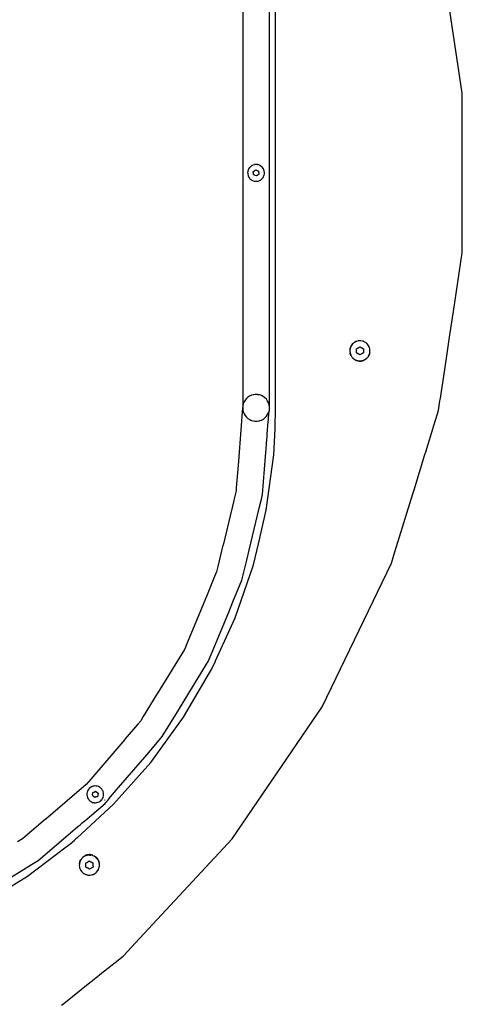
# Model space of a CAD drawing. Extents: x -1073 to 1127, y -1646 to 1793.
# Tile 22 of 39: x 377 to 626, y 226 to 779. Entities that reach past the tile are written whole.
import ezdxf

# ---------------------------------------------------------------- set-up
doc = ezdxf.new("R2010")
doc.units = 0
doc.layers.get('0').update_dxf_attribs({"linetype": 'CONTINUOUS'})

msp = doc.modelspace()

# ---------------------------------------------------------------- linework, layer by layer
for p, q in [((502.37, 824.35), (502.34, 561.54)), ((517.34, 771.53), (517.31, 823.75)), ((520.83, 778.24), (520.83, 804.92)), ((625.66, 737.87), (616.94, 795.74)), ((520.83, 778.06), (520.83, 778.24)), ((520.83, 776.08), (520.83, 778.06)), ((520.83, 775.9), (520.83, 776.08)), ((520.83, 609.99), (520.83, 775.9)), ((517.34, 764.69), (517.34, 771.53)), ((517.34, 759.98), (517.34, 764.69)), ((517.34, 626.09), (517.34, 759.98)), ((625.66, 648.2), (625.66, 737.87)), ((507.45, 697.1), (507.36, 697.04)), ((507.5, 697.13), (507.45, 697.1)), ((507.54, 697.15), (507.5, 697.13)), ((508.23, 697.47), (507.54, 697.15)), ((508.9, 697.65), (508.23, 697.47)), ((509, 697.68), (508.9, 697.65)), ((509.03, 697.68), (509, 697.68)), ((509.11, 697.69), (509.03, 697.68)), ((509.79, 697.75), (509.11, 697.69)), ((510.56, 697.69), (509.79, 697.75)), ((510.59, 697.69), (510.56, 697.69)), ((510.62, 697.68), (510.59, 697.69)), ((510.67, 697.67), (510.62, 697.68)), ((510.71, 697.66), (510.67, 697.67)), ((510.77, 697.65), (510.71, 697.66)), ((511.37, 697.5), (510.77, 697.65)), ((512.1, 697.17), (511.37, 697.5)), ((512.13, 697.15), (512.1, 697.17)), ((512.23, 697.08), (512.13, 697.15)), ((512.28, 697.06), (512.23, 697.08)), ((505.22, 693.99), (505.12, 693.19)), ((505.12, 693.19), (505.13, 693.14)), ((505.13, 693.14), (505.13, 693.07)), ((505.13, 693.07), (505.13, 693.04)), ((505.13, 693.04), (505.14, 692.93)), ((505.14, 692.93), (505.17, 692.4)), ((505.17, 692.4), (505.34, 691.62)), ((505.39, 694.57), (505.22, 693.99)), ((505.34, 691.62), (505.39, 691.51)), ((505.42, 694.67), (505.39, 694.57)), ((505.44, 694.72), (505.42, 694.67)), ((505.45, 694.77), (505.44, 694.72)), ((505.8, 695.47), (505.45, 694.77)), ((506.19, 696.01), (505.8, 695.47)), ((506.26, 696.1), (506.19, 696.01)), ((506.84, 696.68), (506.26, 696.1)), ((507.36, 697.04), (506.84, 696.68)), ((508.25, 693.74), (508.37, 693.82)), ((508.29, 693.56), (508.25, 693.74)), ((508.28, 693.51), (508.29, 693.56)), ((508.3, 693.31), (508.28, 693.51)), ((508.31, 693.18), (508.3, 693.31)), ((508.35, 692.87), (508.31, 693.18)), ((508.41, 692.61), (508.35, 692.87)), ((508.37, 693.82), (508.42, 693.86)), ((508.38, 692.52), (508.41, 692.61)), ((508.44, 692.49), (508.38, 692.52)), ((508.4, 692.33), (508.44, 692.41)), ((508.42, 692.22), (508.4, 692.33)), ((508.65, 693.95), (508.42, 693.86)), ((508.44, 692.01), (508.42, 692.22)), ((508.46, 692.46), (508.44, 692.49)), ((508.44, 692.41), (508.46, 692.46)), ((509.16, 691.69), (508.44, 692.01)), ((508.65, 693.95), (508.67, 693.98)), ((508.67, 693.98), (508.7, 694.06)), ((508.7, 694.06), (508.86, 694.16)), ((508.86, 694.16), (508.95, 694.25)), ((508.95, 694.25), (509.3, 694.5)), ((509.23, 691.66), (509.16, 691.69)), ((510.02, 691.31), (509.23, 691.66)), ((509.3, 694.5), (509.35, 694.49)), ((509.35, 694.49), (509.39, 694.57)), ((509.39, 694.57), (509.47, 694.6)), ((509.47, 694.6), (509.49, 694.64)), ((509.49, 694.64), (509.65, 694.76)), ((509.65, 694.76), (510.44, 694.41)), ((510.33, 691.59), (510.28, 691.5)), ((510.35, 691.63), (510.33, 691.59)), ((510.38, 691.64), (510.35, 691.63)), ((510.72, 691.83), (510.38, 691.64)), ((510.44, 694.41), (510.78, 694.21)), ((510.81, 691.91), (510.72, 691.83)), ((510.78, 694.21), (510.91, 694.16)), ((510.97, 692.01), (510.81, 691.91)), ((510.91, 694.16), (510.98, 694.14)), ((511.26, 692.22), (510.97, 692.01)), ((510.98, 694.14), (511.23, 694.06)), ((511.24, 693.66), (511.22, 693.62)), ((511.22, 693.62), (511.24, 693.58)), ((511.23, 694.06), (511.26, 693.86)), ((511.27, 693.74), (511.24, 693.66)), ((511.24, 693.58), (511.26, 693.46)), ((511.26, 693.86), (511.27, 693.74)), ((511.26, 693.46), (511.33, 693.2)), ((511.26, 692.22), (511.31, 692.25)), ((511.31, 692.25), (511.42, 692.34)), ((511.33, 693.2), (511.36, 692.89)), ((511.36, 692.89), (511.37, 692.77)), ((511.37, 692.77), (511.4, 692.56)), ((511.4, 692.56), (511.38, 692.51)), ((511.38, 692.51), (511.42, 692.34)), ((512.28, 697.06), (512.41, 696.97)), ((512.46, 696.93), (512.41, 696.97)), ((512.48, 696.92), (512.46, 696.93)), ((512.66, 696.8), (512.48, 696.92)), ((512.72, 696.76), (512.66, 696.8)), ((512.77, 696.73), (512.72, 696.76)), ((513.35, 696.18), (512.77, 696.73)), ((513.37, 696.16), (513.35, 696.18)), ((513.41, 696.1), (513.37, 696.16)), ((513.48, 696.01), (513.41, 696.1)), ((513.83, 695.54), (513.48, 696.01)), ((513.83, 695.54), (513.91, 695.38)), ((514.16, 694.9), (513.91, 695.38)), ((514.2, 694.83), (514.16, 694.9)), ((514.22, 694.77), (514.2, 694.83)), ((514.25, 694.67), (514.22, 694.77)), ((514.28, 694.56), (514.25, 694.67)), ((514.44, 694.07), (514.28, 694.56)), ((514.28, 691.51), (514.36, 691.7)), ((514.36, 691.7), (514.52, 692.48)), ((514.55, 693.28), (514.44, 694.07)), ((514.52, 692.48), (514.53, 692.93)), ((514.53, 692.93), (514.54, 693.04)), ((514.54, 693.14), (514.55, 693.28)), ((514.54, 693.04), (514.54, 693.14)), ((505.39, 691.51), (505.42, 691.42)), ((505.42, 691.42), (505.47, 691.31)), ((505.47, 691.31), (505.65, 690.88)), ((505.65, 690.88), (506.07, 690.2)), ((506.07, 690.2), (506.2, 690.06)), ((506.2, 690.06), (506.27, 689.98)), ((506.2, 690.06), (506.23, 689.96)), ((506.23, 689.96), (506.6, 689.6)), ((506.6, 689.6), (507.23, 689.11)), ((507.23, 689.11), (507.36, 689.03)), ((507.36, 689.03), (507.4, 689.02)), ((507.4, 689.02), (507.45, 688.99)), ((507.45, 688.99), (507.55, 688.93)), ((507.55, 688.93), (507.93, 688.72)), ((507.93, 688.72), (508.69, 688.46)), ((508.69, 688.46), (508.9, 688.43)), ((508.9, 688.43), (508.96, 688.42)), ((508.96, 688.42), (509.01, 688.41)), ((509.01, 688.41), (509.12, 688.39)), ((509.12, 688.39), (509.48, 688.33)), ((509.48, 688.33), (510.28, 688.34)), ((510.19, 691.43), (510.02, 691.31)), ((510.2, 691.47), (510.19, 691.43)), ((510.28, 691.5), (510.2, 691.47)), ((510.28, 688.34), (510.56, 688.39)), ((510.56, 688.39), (510.64, 688.41)), ((510.64, 688.41), (510.77, 688.43)), ((510.77, 688.43), (511.07, 688.48)), ((511.07, 688.48), (511.82, 688.76)), ((511.82, 688.76), (512.14, 688.91)), ((512.14, 688.94), (512.21, 688.98)), ((512.14, 688.91), (512.14, 688.94)), ((512.21, 688.98), (512.31, 689.04)), ((512.31, 689.04), (512.51, 689.15)), ((512.51, 689.15), (513.13, 689.66)), ((513.13, 689.66), (513.4, 689.98)), ((513.4, 689.98), (513.45, 690.03)), ((513.45, 690.03), (513.48, 690.06)), ((513.48, 690.06), (513.65, 690.27)), ((513.65, 690.27), (513.76, 690.44)), ((513.76, 690.44), (513.87, 690.62)), ((513.87, 690.62), (513.93, 690.73)), ((513.93, 690.73), (514.07, 690.95)), ((514.07, 690.95), (514.21, 691.31)), ((514.21, 691.31), (514.24, 691.41)), ((514.24, 691.41), (514.28, 691.51)), ((620.67, 615.1), (625.66, 648.2)), ((517.34, 621.38), (517.34, 626.09)), ((517.34, 614.54), (517.34, 621.38)), ((517.31, 562.32), (517.34, 614.54)), ((618.7, 602.06), (620.67, 615.1)), ((520.83, 608.02), (520.83, 609.99)), ((520.83, 607.84), (520.83, 608.02)), ((520.83, 581.15), (520.83, 607.84)), ((564.78, 597.58), (564.49, 597.42)), ((564.78, 597.58), (564.6, 597.41)), ((564.96, 597.68), (564.78, 597.58)), ((565.14, 597.9), (564.96, 597.68)), ((565.14, 597.79), (564.96, 597.68)), ((565.33, 598.03), (565.14, 597.9)), ((565.33, 597.9), (565.14, 597.79)), ((565.92, 598.3), (565.33, 598.03)), ((565.46, 597.98), (565.33, 597.9)), ((565.92, 598.24), (565.46, 597.98)), ((566, 598.34), (565.92, 598.3)), ((565.99, 598.26), (565.92, 598.24)), ((566.24, 598.34), (565.99, 598.26)), ((566.21, 598.43), (566, 598.34)), ((567.18, 598.62), (566.24, 598.34)), ((567.9, 598.66), (567.18, 598.62)), ((568.17, 598.68), (567.9, 598.66)), ((568.17, 598.77), (567.94, 598.76)), ((568.5, 598.7), (568.17, 598.68)), ((569.8, 598.47), (568.5, 598.7)), ((569.86, 598.44), (569.8, 598.47)), ((570.1, 598.34), (569.86, 598.44)), ((570.13, 598.42), (569.91, 598.49)), ((571, 597.95), (570.1, 598.34)), ((571.58, 597.52), (571, 597.95)), ((571.8, 597.36), (571.58, 597.52)), ((571.85, 597.42), (571.67, 597.57)), ((616.94, 590.33), (618.7, 602.06)), ((562.52, 594), (562.48, 593.82)), ((562.58, 593.75), (562.5, 593.04)), ((562.5, 593.04), (562.61, 592.06)), ((562.52, 594), (562.6, 594.35)), ((562.53, 592.04), (562.57, 591.76)), ((562.59, 593.78), (562.58, 593.75)), ((562.61, 593.99), (562.59, 593.83)), ((562.59, 593.83), (562.59, 593.78)), ((562.7, 594.81), (562.6, 594.35)), ((562.65, 594.33), (562.61, 594.02)), ((562.61, 594.02), (562.61, 593.99)), ((562.61, 592.06), (562.65, 591.78)), ((562.77, 594.68), (562.65, 594.33)), ((563, 595.51), (562.7, 594.81)), ((562.82, 594.8), (562.77, 594.68)), ((563.07, 595.49), (562.82, 594.8)), ((563.09, 595.71), (563, 595.51)), ((563.1, 595.58), (563.07, 595.49)), ((563.12, 595.79), (563.09, 595.71)), ((563.14, 595.64), (563.1, 595.58)), ((563.2, 595.91), (563.12, 595.79)), ((563.16, 595.68), (563.14, 595.64)), ((563.2, 595.72), (563.16, 595.68)), ((563.24, 595.97), (563.2, 595.91)), ((563.23, 595.77), (563.2, 595.72)), ((563.28, 595.86), (563.23, 595.77)), ((563.71, 596.67), (563.24, 595.97)), ((563.75, 596.57), (563.28, 595.86)), ((563.84, 596.8), (563.71, 596.67)), ((563.8, 596.65), (563.75, 596.57)), ((563.84, 596.69), (563.8, 596.65)), ((564.31, 597.28), (563.84, 596.8)), ((564.35, 597.17), (563.84, 596.69)), ((564.54, 597.36), (564.35, 597.17)), ((564.6, 597.41), (564.54, 597.36)), ((566.17, 594.19), (566.86, 594.59)), ((566.17, 593.93), (566.17, 594.19)), ((566.17, 593.87), (566.17, 593.93)), ((566.17, 593.39), (566.17, 593.87)), ((566.17, 593.04), (566.17, 593.39)), ((566.17, 591.88), (566.17, 593.04)), ((566.86, 594.59), (566.89, 594.61)), ((566.89, 594.61), (566.98, 594.61)), ((566.98, 594.61), (567.17, 594.77)), ((567.17, 594.77), (568.17, 595.35)), ((568.17, 595.35), (568.5, 595.15)), ((568.5, 595.15), (568.71, 595.03)), ((568.71, 595.03), (568.86, 594.94)), ((568.86, 594.94), (569.17, 594.77)), ((569.17, 594.77), (570.17, 594.19)), ((570.17, 594.19), (570.17, 593.87)), ((570.17, 593.87), (570.17, 593.82)), ((570.17, 593.82), (570.17, 593.39)), ((570.17, 593.39), (570.17, 593.04)), ((570.17, 593.04), (570.17, 591.88)), ((572.06, 597.16), (571.8, 597.36)), ((572.91, 596.15), (572.06, 597.16)), ((572.94, 596.09), (572.91, 596.15)), ((573.05, 595.86), (572.94, 596.09)), ((573.09, 595.96), (573.01, 596.1)), ((573.5, 594.98), (573.05, 595.86)), ((573.13, 595.9), (573.09, 595.96)), ((573.66, 594.28), (573.5, 594.98)), ((573.69, 594.17), (573.66, 594.28)), ((573.72, 594.02), (573.69, 594.17)), ((573.69, 591.91), (573.72, 592.06)), ((573.8, 593.69), (573.72, 594.02)), ((573.72, 592.06), (573.77, 592.25)), ((573.77, 592.25), (573.78, 592.31)), ((573.77, 591.84), (573.81, 592.04)), ((573.81, 594.03), (573.78, 594.25)), ((573.78, 592.31), (573.8, 592.38)), ((573.8, 592.38), (573.8, 593.69)), ((573.81, 592.04), (573.86, 592.26)), ((562.57, 591.76), (562.58, 591.67)), ((562.58, 591.67), (562.75, 591.2)), ((562.65, 591.73), (562.65, 591.78)), ((562.65, 591.73), (562.67, 591.68)), ((562.67, 591.68), (562.69, 591.62)), ((562.69, 591.62), (562.8, 591.31)), ((562.75, 591.2), (562.93, 590.67)), ((562.8, 591.31), (562.98, 590.81)), ((562.93, 590.67), (562.96, 590.62)), ((562.96, 590.62), (563.21, 590.17)), ((562.98, 590.81), (563.03, 590.69)), ((563.05, 590.64), (563.03, 590.69)), ((563.05, 590.64), (563.1, 590.49)), ((563.1, 590.49), (563.28, 590.22)), ((563.28, 590.22), (563.43, 589.99)), ((563.83, 589.39), (563.43, 589.99)), ((563.83, 589.39), (564.54, 588.71)), ((564.49, 588.65), (564.62, 588.54)), ((564.54, 588.71), (564.65, 588.61)), ((564.62, 588.54), (564.67, 588.5)), ((564.65, 588.61), (564.73, 588.54)), ((564.73, 588.54), (564.78, 588.49)), ((564.78, 588.49), (565.92, 587.83)), ((565.92, 587.83), (566.24, 587.74)), ((566.75, 591.54), (566.17, 591.88)), ((566.21, 587.65), (566.39, 587.59)), ((566.24, 587.74), (566.37, 587.69)), ((566.37, 587.69), (566.5, 587.66)), ((566.39, 587.59), (566.4, 587.55)), ((566.4, 587.55), (566.9, 587.43)), ((566.5, 587.66), (566.87, 587.55)), ((566.86, 591.48), (566.75, 591.54)), ((566.89, 591.46), (566.86, 591.48)), ((566.87, 587.55), (566.99, 587.51)), ((566.98, 591.46), (566.89, 591.46)), ((566.9, 587.43), (567.36, 587.37)), ((567.17, 591.3), (566.98, 591.46)), ((566.99, 587.51), (567.18, 587.45)), ((568.17, 590.73), (567.17, 591.3)), ((567.18, 587.45), (567.35, 587.44)), ((567.35, 587.44), (567.85, 587.41)), ((567.36, 587.37), (567.79, 587.31)), ((567.79, 587.31), (567.95, 587.29)), ((567.85, 587.41), (567.91, 587.41)), ((567.91, 587.41), (568, 587.4)), ((567.95, 587.29), (568.17, 587.3)), ((568, 587.4), (568.17, 587.4)), ((568.5, 590.92), (568.17, 590.73)), ((568.17, 587.4), (568.42, 587.38)), ((568.17, 587.3), (568.4, 587.31)), ((568.4, 587.31), (568.51, 587.32)), ((568.42, 587.38), (568.5, 587.39)), ((568.86, 591.13), (568.5, 590.92)), ((568.5, 587.39), (568.96, 587.46)), ((568.51, 587.32), (569.01, 587.35)), ((569.17, 591.3), (568.86, 591.13)), ((568.96, 587.46), (568.99, 587.46)), ((568.99, 587.46), (569.11, 587.48)), ((569.01, 587.35), (569.41, 587.45)), ((569.11, 587.48), (569.47, 587.55)), ((570.17, 591.88), (569.17, 591.3)), ((569.41, 587.45), (570.04, 587.6)), ((569.47, 587.55), (569.8, 587.6)), ((569.8, 587.6), (569.99, 587.69)), ((569.99, 587.69), (570.1, 587.74)), ((570.04, 587.6), (570.13, 587.64)), ((570.1, 587.74), (570.34, 587.84)), ((570.13, 587.64), (570.34, 587.74)), ((570.34, 587.84), (571, 588.13)), ((571, 588.13), (571.8, 588.71)), ((571.8, 588.71), (571.88, 588.78)), ((571.88, 588.78), (572, 588.87)), ((571.88, 588.65), (572.03, 588.79)), ((572, 588.87), (572.06, 588.91)), ((572.06, 588.91), (572.91, 589.92)), ((572.91, 589.92), (573.05, 590.22)), ((573.05, 590.22), (573.13, 590.36)), ((573.13, 590.36), (573.17, 590.46)), ((573.14, 590.17), (573.22, 590.28)), ((573.17, 590.46), (573.43, 590.96)), ((573.22, 590.28), (573.25, 590.36)), ((573.25, 590.36), (573.49, 590.91)), ((573.43, 590.96), (573.5, 591.1)), ((573.49, 590.91), (573.64, 591.26)), ((573.5, 591.1), (573.54, 591.27)), ((573.54, 591.27), (573.56, 591.36)), ((573.56, 591.36), (573.61, 591.59)), ((573.61, 591.59), (573.66, 591.78)), ((573.64, 591.26), (573.69, 591.51)), ((573.66, 591.78), (573.69, 591.91)), ((573.69, 591.51), (573.74, 591.73)), ((573.74, 591.73), (573.77, 591.84)), ((615.2, 578.79), (616.94, 590.33)), ((520.83, 579.27), (520.83, 581.15)), ((520.83, 579.09), (520.83, 579.27)), ((520.83, 577.13), (520.83, 579.09)), ((520.83, 561.04), (520.83, 577.13)), ((613.33, 566.39), (615.2, 578.79)), ((503.11, 564.35), (502.68, 563.29)), ((503.69, 565.34), (503.11, 564.35)), ((504.42, 566.23), (503.69, 565.34)), ((505.28, 566.99), (504.42, 566.23)), ((506.24, 567.62), (505.28, 566.99)), ((507.29, 568.09), (506.24, 567.62)), ((508.39, 568.4), (507.29, 568.09)), ((508.53, 568.41), (508.39, 568.4)), ((508.6, 568.42), (508.53, 568.41)), ((509.38, 568.51), (508.6, 568.42)), ((509.53, 568.53), (509.38, 568.51)), ((510.22, 568.51), (509.53, 568.53)), ((510.29, 568.5), (510.22, 568.51)), ((510.68, 568.49), (510.29, 568.5)), ((511.07, 568.41), (510.68, 568.49)), ((511.14, 568.4), (511.07, 568.41)), ((511.81, 568.27), (511.14, 568.4)), ((512.89, 567.89), (511.81, 568.27)), ((513.9, 567.34), (512.89, 567.89)), ((514.82, 566.65), (513.9, 567.34)), ((515.61, 565.82), (514.82, 566.65)), ((516.28, 564.88), (515.61, 565.82)), ((516.79, 563.85), (516.28, 564.88)), ((612.29, 559.52), (613.11, 564.95)), ((613.11, 564.95), (613.33, 566.39)), ((502.3, 561.04), (501.32, 548.61)), ((502.34, 561.54), (502.3, 561.07)), ((502.3, 561.07), (502.34, 561.02)), ((502.3, 561.07), (502.3, 561.04)), ((502.42, 562.17), (502.34, 561.54)), ((502.34, 561.02), (502.43, 559.88)), ((502.68, 563.29), (502.42, 562.17)), ((502.43, 559.88), (502.69, 558.76)), ((502.69, 558.76), (503.12, 557.7)), ((517.14, 562.76), (516.79, 563.85)), ((517.14, 559.34), (516.8, 558.25)), ((516.85, 555.33), (517.14, 559.34)), ((517.31, 561.63), (517.14, 562.76)), ((517.19, 559.63), (517.14, 559.34)), ((517.22, 560.07), (517.19, 559.63)), ((517.32, 560.48), (517.22, 560.07)), ((517.31, 562.12), (517.31, 562.32)), ((517.32, 561.97), (517.31, 562.12)), ((517.31, 561.63), (517.32, 561.97)), ((517.34, 561.54), (517.31, 561.63)), ((517.31, 561.25), (517.32, 561.38)), ((517.31, 561.12), (517.31, 561.25)), ((517.31, 560.69), (517.31, 561.12)), ((517.32, 560.48), (517.31, 560.69)), ((517.32, 561.38), (517.34, 561.54)), ((520.62, 549.19), (520.83, 561.04)), ((609.85, 551.6), (612.29, 559.52)), ((503.12, 557.7), (503.71, 556.71)), ((503.71, 556.71), (504.44, 555.82)), ((504.44, 555.82), (505.3, 555.06)), ((505.3, 555.06), (506.27, 554.44)), ((506.27, 554.44), (506.84, 554.19)), ((506.84, 554.19), (507.32, 553.97)), ((507.32, 553.97), (507.48, 553.93)), ((507.48, 553.93), (508.42, 553.67)), ((508.42, 553.67), (509.14, 553.59)), ((509.14, 553.59), (509.56, 553.54)), ((509.56, 553.54), (509.84, 553.55)), ((509.84, 553.55), (510.61, 553.58)), ((510.61, 553.58), (510.71, 553.59)), ((510.71, 553.59), (511.35, 553.71)), ((511.35, 553.71), (511.84, 553.81)), ((511.84, 553.81), (511.95, 553.85)), ((511.95, 553.85), (512.92, 554.2)), ((512.92, 554.2), (513.93, 554.75)), ((513.93, 554.75), (514.84, 555.45)), ((514.84, 555.45), (515.63, 556.28)), ((515.63, 556.28), (516.29, 557.22)), ((516.13, 546.17), (516.69, 553.39)), ((516.29, 557.22), (516.8, 558.25)), ((516.69, 553.39), (516.77, 554.36)), ((516.77, 554.36), (516.85, 555.33)), ((501.32, 548.61), (499.95, 531.16)), ((519.74, 534.7), (520.62, 549.19)), ((605.16, 536.39), (609.85, 551.6)), ((515.49, 538.03), (515.91, 543.36)), ((515.91, 543.36), (516, 544.59)), ((516, 544.59), (516.13, 546.17)), ((515.15, 533.78), (515.49, 538.03)), ((499.95, 531.16), (499.93, 530.92)), ((513.46, 512.26), (515.15, 533.78)), ((515.58, 503.47), (519.74, 534.7)), ((598.54, 514.94), (604.67, 534.82)), ((604.67, 534.82), (605.16, 536.39)), ((499.93, 530.92), (498.76, 516.04)), ((498.64, 514.61), (498.44, 513.75)), ((498.76, 516.04), (498.64, 514.61)), ((597.88, 512.81), (598.54, 514.94)), ((497.31, 509.07), (491.28, 483.95)), ((497.33, 509.13), (497.31, 509.07)), ((498.44, 513.75), (497.33, 509.13)), ((512.65, 508.91), (513.46, 512.26)), ((588.72, 483.09), (597.88, 512.81)), ((505.97, 481.06), (511.64, 504.7)), ((511.13, 484.57), (515.58, 503.47)), ((511.64, 504.7), (512.65, 508.91)), ((491.25, 483.82), (488.38, 471.88)), ((491.28, 483.95), (491.25, 483.82)), ((508.37, 472.86), (511.13, 484.57)), ((587.79, 480.1), (588.72, 483.09)), ((504.6, 475.38), (505.97, 481.06)), ((585.86, 473.83), (587.79, 480.1)), ((488.38, 471.88), (487.65, 468.83)), ((498.16, 443.1), (508.37, 472.86)), ((501.92, 464.2), (504.6, 475.38)), ((546.95, 393.04), (585.86, 473.83)), ((486.57, 466.22), (482.35, 456.02)), ((487.65, 468.83), (486.57, 466.22)), ((496.85, 451.97), (501.92, 464.2)), ((482.3, 455.9), (470.35, 427.05)), ((482.35, 456.02), (482.3, 455.9)), ((494.47, 446.21), (496.85, 451.97)), ((484.66, 422.54), (494.47, 446.21)), ((487.06, 418.88), (498.16, 443.1)), ((470.33, 427.01), (469.64, 425.34)), ((470.35, 427.05), (470.33, 427.01)), ((469.64, 425.34), (454.27, 400.26)), ((483, 418.53), (484.66, 422.54)), ((469.48, 396.46), (482.06, 416.99)), ((482.06, 416.99), (483, 418.53)), ((485.02, 414.42), (486.98, 418.71)), ((486.98, 418.71), (487.06, 418.88)), ((469.13, 387.23), (485.02, 414.42)), ((454.18, 400.11), (446.53, 387.62)), ((454.27, 400.26), (454.18, 400.11)), ((465.69, 390.28), (469.48, 396.46)), ((496.44, 318.94), (546.95, 393.04)), ((446.53, 387.62), (445.04, 385.2)), ((457.18, 376.38), (465.69, 390.28)), ((443.5, 383.39), (436.18, 374.83)), ((445.04, 385.2), (443.5, 383.39)), ((450.68, 361.79), (469.13, 387.23)), ((451.63, 369.89), (457.18, 376.38)), ((436.08, 374.7), (415.84, 351.01)), ((436.18, 374.83), (436.08, 374.7)), ((447.31, 364.83), (451.63, 369.89)), ((431.36, 346.15), (447.31, 364.83)), ((447.35, 358.05), (450.68, 361.79)), ((429.8, 338.3), (447.35, 358.05)), ((414.47, 349.4), (391.7, 329.96)), ((415.8, 350.96), (414.47, 349.4)), ((415.84, 351.01), (415.8, 350.96)), ((419, 348.55), (418.81, 348.51)), ((419.8, 348.57), (419, 348.55)), ((420.25, 348.5), (419.8, 348.57)), ((414.84, 344.33), (414.83, 343.97)), ((414.83, 343.97), (414.83, 343.9)), ((414.83, 343.9), (414.83, 343.86)), ((414.83, 343.86), (414.83, 343.75)), ((414.83, 343.75), (414.83, 343.53)), ((414.83, 343.53), (414.95, 342.74)), ((414.99, 345.12), (414.84, 344.33)), ((415.09, 345.39), (414.99, 345.12)), ((415.11, 345.46), (415.09, 345.39)), ((415.12, 345.49), (415.11, 345.46)), ((415.14, 345.53), (415.12, 345.49)), ((415.16, 345.59), (415.14, 345.53)), ((415.27, 345.87), (415.16, 345.59)), ((415.67, 346.56), (415.27, 345.87)), ((415.9, 346.85), (415.67, 346.56)), ((415.96, 346.92), (415.9, 346.85)), ((416.18, 347.18), (415.96, 346.92)), ((416.79, 347.69), (416.18, 347.18)), ((417.07, 347.86), (416.79, 347.69)), ((417.16, 347.92), (417.07, 347.86)), ((417.24, 347.97), (417.16, 347.92)), ((417.27, 347.98), (417.24, 347.97)), ((417.33, 348.02), (417.27, 347.98)), ((417.42, 348.07), (417.33, 348.02)), ((417.46, 348.09), (417.42, 348.07)), ((418.05, 348.33), (417.46, 348.09)), ((417.97, 343.51), (417.93, 343.19)), ((418.56, 342.71), (417.93, 343.19)), ((417.97, 343.51), (417.99, 343.61)), ((417.99, 343.61), (418, 343.7)), ((418, 343.7), (418.04, 343.78)), ((418.04, 344.05), (418.1, 344.27)), ((418.04, 343.78), (418.04, 344.05)), ((418.12, 348.35), (418.05, 348.33)), ((418.08, 344.36), (418.13, 344.69)), ((418.1, 344.27), (418.08, 344.36)), ((418.22, 348.39), (418.12, 348.35)), ((418.13, 344.69), (418.15, 344.73)), ((418.15, 344.91), (418.22, 344.94)), ((418.15, 344.73), (418.15, 344.91)), ((418.6, 348.47), (418.22, 348.39)), ((418.22, 344.94), (418.26, 344.91)), ((418.26, 344.91), (418.29, 344.97)), ((418.29, 344.97), (418.59, 345.03)), ((418.59, 345.03), (418.62, 345.05)), ((418.7, 348.49), (418.6, 348.47)), ((418.62, 345.05), (418.67, 345.13)), ((418.67, 345.13), (418.85, 345.18)), ((418.74, 348.49), (418.7, 348.49)), ((418.81, 348.51), (418.74, 348.49)), ((418.85, 345.18), (418.95, 345.25)), ((418.95, 345.25), (419.33, 345.35)), ((419.33, 345.35), (419.4, 345.38)), ((419.4, 345.38), (419.46, 345.42)), ((419.46, 345.42), (419.55, 345.46)), ((419.55, 345.46), (419.57, 345.5)), ((419.57, 345.5), (419.75, 345.58)), ((419.75, 345.58), (420.44, 345.05)), ((420.32, 348.49), (420.25, 348.5)), ((420.36, 348.49), (420.32, 348.49)), ((420.46, 348.47), (420.36, 348.49)), ((420.44, 345.05), (420.72, 344.78)), ((420.6, 348.45), (420.46, 348.47)), ((421.36, 348.21), (420.6, 348.45)), ((420.72, 344.78), (420.84, 344.7)), ((420.84, 344.7), (420.9, 344.67)), ((420.9, 344.67), (421.02, 344.59)), ((420.94, 343.03), (420.91, 342.99)), ((420.94, 343.37), (420.92, 343.28)), ((420.92, 343.28), (420.94, 343.03)), ((421, 343.58), (420.94, 343.37)), ((421.02, 343.67), (421, 343.58)), ((421.02, 344.59), (421.13, 344.53)), ((421.06, 344.02), (421.02, 343.94)), ((421.02, 343.94), (421.02, 343.67)), ((421.08, 344.16), (421.06, 344.02)), ((421.09, 344.21), (421.08, 344.16)), ((421.1, 344.29), (421.09, 344.21)), ((421.13, 344.53), (421.1, 344.29)), ((421.83, 347.98), (421.36, 348.21)), ((421.91, 347.92), (421.83, 347.98)), ((422, 347.87), (421.91, 347.92)), ((422.06, 347.84), (422, 347.87)), ((422.7, 347.35), (422.06, 347.84)), ((423.1, 346.92), (422.7, 347.35)), ((423.17, 346.84), (423.1, 346.92)), ((423.24, 346.77), (423.17, 346.84)), ((423.68, 346.1), (423.24, 346.77)), ((423.9, 345.59), (423.68, 346.1)), ((423.95, 345.48), (423.9, 345.59)), ((423.99, 345.39), (423.95, 345.48)), ((424, 345.36), (423.99, 345.39)), ((424.19, 344.59), (424, 345.36)), ((424.17, 342.99), (424.24, 343.76)), ((424.23, 343.97), (424.19, 344.59)), ((424.24, 343.86), (424.23, 343.97)), ((424.25, 343.79), (424.24, 343.86)), ((424.24, 343.76), (424.25, 343.79)), ((427.25, 341.34), (431.36, 346.15)), ((409.3, 319.39), (429.8, 338.3)), ((414.95, 342.74), (415.09, 342.33)), ((414.98, 330.18), (425.07, 338.8)), ((415.09, 342.33), (415.12, 342.23)), ((415.12, 342.23), (415.16, 342.13)), ((415.16, 342.13), (415.21, 341.98)), ((415.21, 341.98), (415.58, 341.28)), ((415.58, 341.28), (415.89, 340.89)), ((415.89, 340.89), (415.96, 340.8)), ((415.96, 340.8), (416.08, 340.65)), ((416.08, 340.65), (416.67, 340.11)), ((416.67, 340.11), (417.06, 339.86)), ((417.06, 339.86), (417.13, 339.82)), ((417.13, 339.82), (417.24, 339.75)), ((417.24, 339.75), (417.34, 339.68)), ((417.34, 339.68), (418.08, 339.37)), ((418.08, 339.37), (418.6, 339.25)), ((418.62, 342.67), (418.56, 342.71)), ((418.6, 339.25), (418.7, 339.23)), ((419.31, 342.14), (418.62, 342.67)), ((418.7, 339.23), (418.81, 339.21)), ((418.81, 339.21), (418.86, 339.19)), ((418.86, 339.19), (419.66, 339.15)), ((419.5, 342.22), (419.31, 342.14)), ((419.52, 342.26), (419.5, 342.22)), ((419.61, 342.27), (419.52, 342.26)), ((419.66, 342.33), (419.61, 342.27)), ((419.69, 342.37), (419.66, 342.33)), ((419.66, 339.15), (420.25, 339.21)), ((419.73, 342.37), (419.69, 342.37)), ((419.92, 342.4), (419.73, 342.37)), ((420.11, 342.48), (419.92, 342.4)), ((420.21, 342.54), (420.11, 342.48)), ((420.4, 342.64), (420.21, 342.54)), ((420.25, 339.21), (420.36, 339.23)), ((420.36, 339.23), (420.43, 339.23)), ((420.45, 342.67), (420.4, 342.64)), ((420.43, 339.23), (420.46, 339.24)), ((420.47, 342.7), (420.45, 342.67)), ((420.46, 339.24), (421.22, 339.46)), ((420.47, 342.7), (420.78, 342.75)), ((420.78, 342.75), (420.89, 342.8)), ((420.91, 342.99), (420.89, 342.8)), ((421.22, 339.46), (421.82, 339.75)), ((421.82, 339.75), (421.92, 339.8)), ((421.92, 339.8), (422, 339.85)), ((422, 339.85), (422.59, 340.27)), ((422.59, 340.27), (423.11, 340.8)), ((423.11, 340.8), (423.15, 340.84)), ((423.15, 340.84), (423.17, 340.87)), ((423.17, 340.87), (423.61, 341.5)), ((423.61, 341.5), (423.91, 342.13)), ((423.91, 342.13), (423.95, 342.23)), ((423.95, 342.23), (423.98, 342.33)), ((423.98, 342.33), (424.17, 342.99)), ((424.75, 340.42), (424.77, 340.45)), ((424.94, 340.71), (424.77, 340.45)), ((425.07, 338.8), (425.47, 339.26)), ((425.47, 339.26), (425.85, 339.7)), ((425.85, 339.7), (426.33, 340.27)), ((426.33, 340.27), (426.79, 340.81)), ((426.79, 340.81), (427.11, 341.18)), ((427.11, 341.18), (427.25, 341.34)), ((391.57, 329.84), (381.25, 321.04)), ((391.7, 329.96), (391.57, 329.84)), ((410.25, 326.14), (411.07, 326.83)), ((411.07, 326.83), (412.21, 327.81)), ((412.21, 327.81), (413.6, 329)), ((413.6, 329), (414.98, 330.18)), ((381.25, 321.04), (378.67, 318.83)), ((403.06, 319.99), (409.76, 325.72)), ((409.76, 325.72), (410.25, 326.14)), ((378.67, 318.83), (375.88, 317.12)), ((387.49, 306.7), (403.06, 319.99)), ((403.2, 314.33), (404.6, 315.39)), ((404.6, 315.39), (404.63, 315.42)), ((404.63, 315.42), (406.27, 316.65)), ((406.27, 316.65), (406.31, 316.68)), ((406.31, 316.68), (406.64, 316.93)), ((406.64, 316.93), (407.87, 318.06)), ((407.87, 318.06), (407.9, 318.09)), ((407.9, 318.09), (409.27, 319.35)), ((409.27, 319.35), (409.3, 319.39)), ((444.36, 262.82), (496.44, 318.94)), ((381.52, 297.98), (403.2, 314.33)), ((415, 309.89), (414.62, 309.79)), ((415.22, 309.95), (415, 309.89)), ((416.09, 310.03), (415.22, 309.95)), ((416.25, 310.01), (416.09, 310.03)), ((416.27, 310.05), (416.25, 310.01)), ((416.62, 310.01), (416.27, 310.05)), ((417.33, 309.94), (416.62, 310.01)), ((418.11, 309.72), (417.33, 309.94)), ((377.72, 300.71), (383.76, 304.41)), ((383.76, 304.41), (387.49, 306.7)), ((410.57, 305.13), (410.53, 304.92)), ((410.6, 305.26), (410.57, 305.13)), ((410.65, 304.84), (410.58, 303.96)), ((410.72, 305.9), (410.6, 305.26)), ((410.66, 304.87), (410.65, 304.84)), ((410.68, 305.11), (410.66, 304.87)), ((410.69, 305.25), (410.68, 305.11)), ((410.87, 305.8), (410.69, 305.25)), ((410.75, 305.96), (410.72, 305.9)), ((410.77, 306.01), (410.75, 305.96)), ((411.11, 306.88), (410.77, 306.01)), ((410.88, 305.84), (410.87, 305.8)), ((410.9, 305.91), (410.88, 305.84)), ((411.1, 306.52), (410.9, 305.91)), ((411.21, 306.69), (411.1, 306.52)), ((411.21, 307.04), (411.11, 306.88)), ((411.23, 306.72), (411.21, 306.69)), ((411.24, 306.74), (411.23, 306.72)), ((411.33, 306.88), (411.24, 306.74)), ((411.37, 306.94), (411.33, 306.88)), ((411.79, 307.64), (411.37, 306.94)), ((412.42, 308.27), (411.79, 307.64)), ((412.39, 308.56), (412.34, 308.51)), ((412.47, 308.62), (412.39, 308.56)), ((412.45, 308.3), (412.42, 308.27)), ((412.61, 308.46), (412.45, 308.3)), ((412.72, 308.57), (412.61, 308.46)), ((413.84, 309.26), (412.72, 308.57)), ((414.07, 309.34), (413.84, 309.26)), ((414.2, 309.38), (414.07, 309.34)), ((414.19, 309.67), (414.08, 309.61)), ((414.24, 309.65), (414.19, 309.67)), ((414.26, 309.4), (414.2, 309.38)), ((414.21, 305.22), (414.42, 305.35)), ((414.22, 304.96), (414.21, 305.22)), ((414.22, 304.9), (414.22, 304.96)), ((414.23, 304.65), (414.22, 304.9)), ((414.25, 304.07), (414.23, 304.65)), ((414.62, 309.79), (414.24, 309.65)), ((414.32, 309.42), (414.26, 309.4)), ((414.53, 309.49), (414.32, 309.42)), ((414.42, 305.35), (414.92, 305.66)), ((414.78, 309.58), (414.53, 309.49)), ((414.85, 309.6), (414.78, 309.58)), ((415.09, 309.68), (414.85, 309.6)), ((414.92, 305.66), (415.01, 305.66)), ((415.01, 305.66), (415.06, 305.71)), ((415.06, 305.71), (415.19, 305.83)), ((415.18, 309.69), (415.09, 309.68)), ((415.2, 309.69), (415.18, 309.69)), ((415.19, 305.83), (416.17, 306.44)), ((415.55, 309.72), (415.2, 309.69)), ((415.98, 309.76), (415.55, 309.72)), ((416.08, 309.77), (415.98, 309.76)), ((416.25, 309.78), (416.08, 309.77)), ((416.17, 306.44), (416.25, 306.37)), ((416.4, 309.8), (416.25, 309.78)), ((416.25, 306.37), (416.51, 306.25)), ((416.5, 309.78), (416.4, 309.8)), ((416.5, 309.78), (417.02, 309.71)), ((416.51, 306.25), (416.72, 306.14)), ((416.72, 306.14), (416.88, 306.05)), ((416.88, 306.05), (417.19, 305.89)), ((417.28, 309.67), (417.02, 309.71)), ((417.19, 305.89), (418.21, 305.34)), ((417.51, 309.63), (417.28, 309.67)), ((417.71, 309.61), (417.51, 309.63)), ((417.93, 309.52), (417.71, 309.61)), ((417.97, 309.5), (417.93, 309.52)), ((418.17, 309.42), (417.97, 309.5)), ((418.26, 309.67), (418.11, 309.72)), ((418.93, 309.12), (418.17, 309.42)), ((418.21, 305.34), (418.22, 305.02)), ((418.22, 305.02), (418.22, 304.97)), ((418.22, 304.97), (418.23, 304.65)), ((418.23, 304.65), (418.24, 304.19)), ((419.66, 308.61), (418.93, 309.12)), ((419.69, 308.59), (419.66, 308.61)), ((419.88, 308.46), (419.69, 308.59)), ((420.02, 308.62), (419.88, 308.73)), ((419.99, 308.38), (419.88, 308.46)), ((420.01, 308.37), (419.99, 308.38)), ((420.05, 308.32), (420.01, 308.37)), ((420.14, 308.53), (420.02, 308.62)), ((420.46, 307.86), (420.05, 308.32)), ((420.71, 307.89), (420.14, 308.53)), ((420.56, 307.75), (420.46, 307.86)), ((420.61, 307.69), (420.56, 307.75)), ((420.74, 307.55), (420.61, 307.69)), ((420.85, 307.74), (420.71, 307.89)), ((420.88, 307.4), (420.74, 307.55)), ((420.95, 307.57), (420.85, 307.74)), ((420.99, 307.2), (420.88, 307.4)), ((421.18, 307.2), (420.95, 307.57)), ((421.12, 306.94), (420.99, 307.2)), ((421.16, 306.88), (421.12, 306.94)), ((421.28, 306.66), (421.16, 306.88)), ((421.4, 306.84), (421.28, 307.04)), ((421.5, 306.25), (421.28, 306.66)), ((421.62, 306.27), (421.4, 306.84)), ((421.51, 306.23), (421.5, 306.25)), ((421.58, 305.96), (421.51, 306.23)), ((421.6, 305.89), (421.58, 305.96)), ((421.66, 305.7), (421.6, 305.89)), ((421.67, 306.13), (421.62, 306.27)), ((421.66, 305.67), (421.66, 305.7)), ((421.74, 305.37), (421.66, 305.67)), ((421.78, 305.84), (421.67, 306.13)), ((421.81, 305.13), (421.74, 305.37)), ((421.87, 305.34), (421.78, 305.84)), ((421.85, 304.96), (421.81, 305.13)), ((421.89, 303.64), (421.85, 304.96)), ((421.91, 305.13), (421.87, 305.34)), ((357.2, 288.13), (377.72, 300.71)), ((410.58, 303.96), (410.7, 303.15)), ((410.64, 303.14), (410.65, 303.07)), ((410.65, 303.07), (410.68, 302.9)), ((410.7, 303.15), (410.7, 303.1)), ((410.7, 303.1), (410.74, 302.89)), ((410.74, 302.89), (410.77, 302.65)), ((410.77, 302.65), (411.26, 301.43)), ((411.26, 301.43), (411.35, 301.3)), ((411.35, 301.3), (411.42, 301.19)), ((411.5, 301.08), (411.42, 301.19)), ((411.5, 301.08), (412.01, 300.35)), ((412.01, 300.35), (412.62, 299.81)), ((412.62, 299.81), (412.82, 299.64)), ((412.82, 299.64), (412.9, 299.57)), ((412.9, 299.57), (413, 299.48)), ((413, 299.48), (413.06, 299.45)), ((413.06, 299.45), (413.09, 299.43)), ((413.09, 299.43), (414.16, 298.86)), ((414.16, 298.86), (414.31, 298.81)), ((414.28, 302.91), (414.25, 304.07)), ((414.83, 302.62), (414.28, 302.91)), ((414.31, 298.81), (414.57, 298.75)), ((414.57, 298.75), (415.43, 298.52)), ((414.87, 302.59), (414.83, 302.62)), ((415.02, 302.52), (414.87, 302.59)), ((415.1, 302.52), (415.02, 302.52)), ((415.3, 302.37), (415.1, 302.52)), ((416.32, 301.82), (415.3, 302.37)), ((416.64, 302.02), (416.32, 301.82)), ((416.99, 302.24), (416.64, 302.02)), ((416.75, 298.48), (418.04, 298.75)), ((417.3, 302.43), (416.99, 302.24)), ((418.28, 303.03), (417.3, 302.43)), ((418.04, 298.75), (418.18, 298.81)), ((418.18, 298.81), (418.2, 298.83)), ((418.2, 298.83), (418.42, 298.93)), ((418.24, 304.19), (418.28, 303.03)), ((418.42, 298.93), (419.23, 299.31)), ((419.23, 299.31), (419.87, 299.81)), ((419.87, 299.81), (420.07, 299.97)), ((420.07, 299.97), (420.26, 300.12)), ((420.26, 300.12), (421.07, 301.16)), ((421.07, 301.16), (421.14, 301.3)), ((421.25, 301.54), (421.14, 301.3)), ((421.25, 301.54), (421.63, 302.35)), ((421.63, 302.35), (421.79, 303.15)), ((421.79, 303.15), (421.85, 303.41)), ((421.85, 303.41), (421.89, 303.64)), ((421.85, 303.14), (421.9, 303.37)), ((354.69, 281.63), (381.52, 297.98)), ((415.43, 298.52), (416.25, 298.49)), ((416.25, 298.49), (416.29, 298.49)), ((416.29, 298.49), (416.51, 298.49)), ((416.51, 298.49), (416.75, 298.48)), ((435.44, 253.21), (444.36, 262.82)), ((422.13, 242.59), (433.27, 251.47)), ((433.27, 251.47), (434.38, 252.36)), ((434.38, 252.36), (435.16, 252.98)), ((435.16, 252.98), (435.44, 253.21)), ((401.87, 226.43), (416.55, 238.14)), ((416.55, 238.14), (417.81, 239.15)), ((417.81, 239.15), (419.28, 240.32)), ((419.28, 240.32), (420.78, 241.52)), ((420.78, 241.52), (422.13, 242.59)), ((400.54, 225.38), (401.87, 226.43))]:
    msp.add_line(p, q)

doc.saveas('drawing.dxf')
